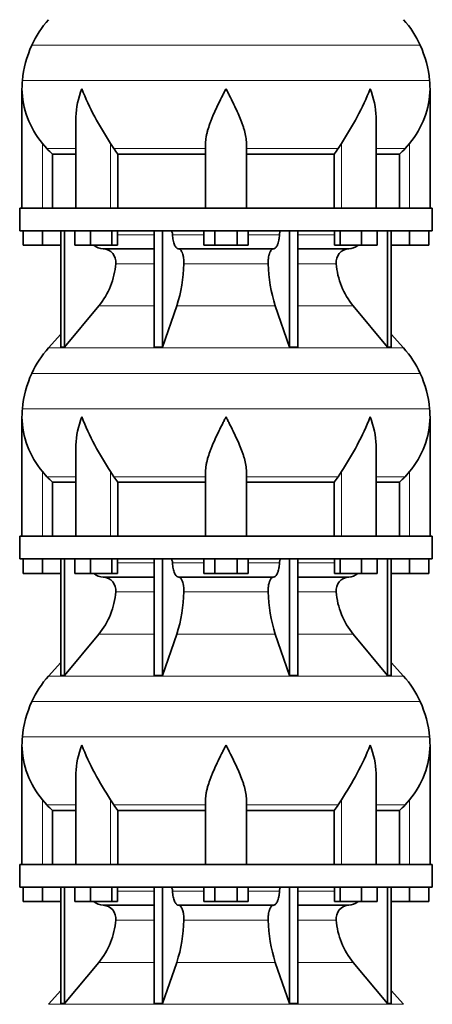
# Model space of a CAD drawing. Header units: millimetres. Extents: x -304 to -45, y -406 to 1007.
# Tile 22 of 27: x -101 to -64, y 535 to 622. Entities that reach past the tile are written whole.
import ezdxf

# ---------------------------------------------------------------- set-up
doc = ezdxf.new("R2010")
doc.units = ezdxf.units.MM
doc.layers.add('VSI134_DIFFUSORE', color=7, linetype='Continuous')

# ---------------------------------------------------------------- blocks, each defined once
blk = doc.blocks.new('SE3')
at = {"layer": 'VSI134_DIFFUSORE', "color": 4, "linetype": 'Continuous', "lineweight": 9}
for p, q in [((-65.547, 619.874), (-99.814, 619.874)), ((-100.646, 616.749), (-64.715, 616.749)), ((-98.88, 605.477), (-98.88, 611.196)), ((-92.863, 605.477), (-92.863, 611.196)), ((-72.498, 605.477), (-72.498, 611.196)), ((-66.48, 605.477), (-66.48, 611.196)), ((-95.935, 610.737), (-98.478, 610.737)), ((-84.48, 610.737), (-92.578, 610.737)), ((-80.88, 610.737), (-72.782, 610.737)), ((-69.425, 610.737), (-66.882, 610.737)), ((-92.239, 603.122), (-89.02, 603.122)), ((-87.395, 603.122), (-84.643, 603.122)), ((-80.717, 603.122), (-77.966, 603.122)), ((-76.341, 603.122), (-73.121, 603.122)), ((-89.02, 600.568), (-92.406, 600.568)), ((-78.958, 600.568), (-86.402, 600.568)), ((-72.955, 600.568), (-76.341, 600.568)), ((-93.909, 596.828), (-89.02, 596.828)), ((-87.025, 596.828), (-78.335, 596.828)), ((-76.341, 596.828), (-71.452, 596.828)), ((-98.34, 593.126), (-67.021, 593.126)), ((-65.547, 590.874), (-99.814, 590.874)), ((-100.646, 587.749), (-64.715, 587.749)), ((-98.88, 576.477), (-98.88, 582.196)), ((-92.863, 576.477), (-92.863, 582.196)), ((-72.498, 576.477), (-72.498, 582.196)), ((-66.48, 576.477), (-66.48, 582.196)), ((-95.935, 581.737), (-98.478, 581.737)), ((-84.48, 581.737), (-92.578, 581.737)), ((-80.88, 581.737), (-72.782, 581.737)), ((-69.425, 581.737), (-66.882, 581.737)), ((-92.239, 574.122), (-89.02, 574.122)), ((-87.395, 574.122), (-84.643, 574.122)), ((-80.717, 574.122), (-77.966, 574.122)), ((-76.341, 574.122), (-73.121, 574.122)), ((-89.02, 571.568), (-92.406, 571.568)), ((-78.958, 571.568), (-86.402, 571.568)), ((-72.955, 571.568), (-76.341, 571.568)), ((-93.909, 567.828), (-89.02, 567.828)), ((-87.025, 567.828), (-78.335, 567.828)), ((-76.341, 567.828), (-71.452, 567.828)), ((-98.34, 564.126), (-67.021, 564.126)), ((-65.547, 561.874), (-99.814, 561.874)), ((-100.646, 558.749), (-64.715, 558.749)), ((-98.88, 547.477), (-98.88, 553.196)), ((-95.935, 552.737), (-98.478, 552.737)), ((-92.863, 547.477), (-92.863, 553.196)), ((-84.48, 552.737), (-92.578, 552.737)), ((-80.88, 552.737), (-72.782, 552.737)), ((-72.498, 547.477), (-72.498, 553.196)), ((-69.425, 552.737), (-66.882, 552.737)), ((-66.48, 547.477), (-66.48, 553.196)), ((-92.239, 545.122), (-89.02, 545.122)), ((-87.395, 545.122), (-84.643, 545.122)), ((-80.717, 545.122), (-77.966, 545.122)), ((-76.341, 545.122), (-73.121, 545.122)), ((-89.02, 542.568), (-92.406, 542.568)), ((-78.958, 542.568), (-86.402, 542.568)), ((-72.955, 542.568), (-76.341, 542.568)), ((-93.909, 538.828), (-89.02, 538.828)), ((-87.025, 538.828), (-78.335, 538.828)), ((-76.341, 538.828), (-71.452, 538.828)), ((-98.34, 535.126), (-67.021, 535.126))]:
    blk.add_line(p, q, dxfattribs=at)
at = {"layer": 'VSI134_DIFFUSORE', "color": 7, "linetype": 'Continuous', "lineweight": 35}
for p, q in [((-100.68, 616.024), (-100.68, 605.477)), ((-64.68, 605.477), (-64.68, 616.024)), ((-95.935, 613.348), (-95.935, 605.477)), ((-69.425, 605.477), (-69.425, 613.348)), ((-98.478, 610.737), (-98.88, 611.196)), ((-92.578, 610.737), (-92.863, 611.196)), ((-84.48, 605.477), (-84.48, 611.196)), ((-80.88, 605.477), (-80.88, 611.196)), ((-72.498, 611.196), (-72.782, 610.737)), ((-66.48, 611.196), (-66.882, 610.737)), ((-97.975, 610.248), (-95.935, 610.248)), ((-97.975, 605.477), (-97.975, 610.248)), ((-92.222, 610.248), (-84.48, 610.248)), ((-92.222, 605.477), (-92.222, 610.248)), ((-80.88, 610.248), (-73.138, 610.248)), ((-73.138, 610.248), (-73.138, 605.477)), ((-69.425, 610.248), (-67.386, 610.248)), ((-67.386, 610.248), (-67.386, 605.477)), ((-64.48, 605.477), (-100.88, 605.477)), ((-100.88, 605.477), (-100.88, 603.477)), ((-64.48, 603.477), (-64.48, 605.477)), ((-100.88, 603.477), (-64.48, 603.477)), ((-100.58, 602.197), (-100.58, 603.477)), ((-100.58, 602.197), (-100.58, 603.477)), ((-98.88, 602.197), (-98.88, 603.477)), ((-97.246, 603.477), (-97.246, 593.186)), ((-96.94, 603.477), (-96.94, 593.186)), ((-96.031, 602.197), (-96.031, 603.477)), ((-94.643, 602.197), (-94.643, 603.477)), ((-92.747, 602.197), (-92.747, 603.477)), ((-92.239, 602.197), (-92.239, 603.477)), ((-89.02, 603.477), (-89.02, 593.186)), ((-88.281, 603.477), (-88.281, 593.186)), ((-84.643, 602.197), (-84.643, 603.477)), ((-83.662, 602.197), (-83.662, 603.477)), ((-81.699, 602.197), (-81.699, 603.477)), ((-80.717, 602.197), (-80.717, 603.477)), ((-77.08, 603.477), (-77.08, 593.186)), ((-76.341, 603.477), (-76.341, 593.186)), ((-73.121, 602.197), (-73.121, 603.477)), ((-72.613, 602.197), (-72.613, 603.477)), ((-70.717, 602.197), (-70.717, 603.477)), ((-69.329, 602.197), (-69.329, 603.477)), ((-68.421, 603.477), (-68.421, 593.186)), ((-68.115, 603.477), (-68.115, 593.186)), ((-66.48, 602.197), (-66.48, 603.477)), ((-64.78, 602.197), (-64.78, 603.477)), ((-98.88, 602.197), (-100.58, 602.197)), ((-97.246, 602.197), (-98.88, 602.197)), ((-94.643, 602.197), (-96.031, 602.197)), ((-92.747, 602.197), (-94.643, 602.197)), ((-92.239, 602.197), (-92.747, 602.197)), ((-83.662, 602.197), (-84.643, 602.197)), ((-81.699, 602.197), (-83.662, 602.197)), ((-80.717, 602.197), (-81.699, 602.197)), ((-72.613, 602.197), (-73.121, 602.197)), ((-70.717, 602.197), (-72.613, 602.197)), ((-69.329, 602.197), (-70.717, 602.197)), ((-66.48, 602.197), (-68.115, 602.197)), ((-64.78, 602.197), (-66.48, 602.197)), ((-93.515, 601.877), (-89.02, 601.877)), ((-86.862, 601.877), (-78.498, 601.877)), ((-76.341, 601.877), (-71.845, 601.877)), ((-96.94, 593.186), (-93.909, 596.828)), ((-88.281, 593.186), (-87.025, 596.828)), ((-78.335, 596.828), (-77.08, 593.186)), ((-71.452, 596.828), (-68.421, 593.186)), ((-97.246, 594.341), (-98.34, 593.126)), ((-67.021, 593.126), (-68.115, 594.341)), ((-97.246, 593.186), (-96.94, 593.186)), ((-89.02, 593.186), (-88.281, 593.186)), ((-77.08, 593.186), (-76.341, 593.186)), ((-68.421, 593.186), (-68.115, 593.186)), ((-100.68, 587.024), (-100.68, 576.477)), ((-64.68, 576.477), (-64.68, 587.024)), ((-95.935, 584.348), (-95.935, 576.477)), ((-69.425, 576.477), (-69.425, 584.348)), ((-98.478, 581.737), (-98.88, 582.196)), ((-92.578, 581.737), (-92.863, 582.196)), ((-84.48, 576.477), (-84.48, 582.196)), ((-80.88, 576.477), (-80.88, 582.196)), ((-72.498, 582.196), (-72.782, 581.737)), ((-66.48, 582.196), (-66.882, 581.737)), ((-97.975, 581.248), (-95.935, 581.248)), ((-97.975, 576.477), (-97.975, 581.248)), ((-92.222, 581.248), (-84.48, 581.248)), ((-92.222, 576.477), (-92.222, 581.248)), ((-80.88, 581.248), (-73.138, 581.248)), ((-73.138, 581.248), (-73.138, 576.477)), ((-69.425, 581.248), (-67.386, 581.248)), ((-67.386, 581.248), (-67.386, 576.477)), ((-64.48, 576.477), (-100.88, 576.477)), ((-100.88, 576.477), (-100.88, 574.477)), ((-64.48, 574.477), (-64.48, 576.477)), ((-100.88, 574.477), (-64.48, 574.477)), ((-100.58, 573.197), (-100.58, 574.477)), ((-100.58, 573.197), (-100.58, 574.477)), ((-98.88, 573.197), (-98.88, 574.477)), ((-97.246, 574.477), (-97.246, 564.186)), ((-96.94, 574.477), (-96.94, 564.186)), ((-96.031, 573.197), (-96.031, 574.477)), ((-94.643, 573.197), (-94.643, 574.477)), ((-92.747, 573.197), (-92.747, 574.477)), ((-92.239, 573.197), (-92.239, 574.477)), ((-89.02, 574.477), (-89.02, 564.186)), ((-88.281, 574.477), (-88.281, 564.186)), ((-84.643, 573.197), (-84.643, 574.477)), ((-83.662, 573.197), (-83.662, 574.477)), ((-81.699, 573.197), (-81.699, 574.477)), ((-80.717, 573.197), (-80.717, 574.477)), ((-77.08, 574.477), (-77.08, 564.186)), ((-76.341, 574.477), (-76.341, 564.186)), ((-73.121, 573.197), (-73.121, 574.477)), ((-72.613, 573.197), (-72.613, 574.477)), ((-70.717, 573.197), (-70.717, 574.477)), ((-69.329, 573.197), (-69.329, 574.477)), ((-68.421, 574.477), (-68.421, 564.186)), ((-68.115, 574.477), (-68.115, 564.186)), ((-66.48, 573.197), (-66.48, 574.477)), ((-64.78, 573.197), (-64.78, 574.477)), ((-98.88, 573.197), (-100.58, 573.197)), ((-97.246, 573.197), (-98.88, 573.197)), ((-94.643, 573.197), (-96.031, 573.197)), ((-92.747, 573.197), (-94.643, 573.197)), ((-93.515, 572.877), (-89.02, 572.877)), ((-92.239, 573.197), (-92.747, 573.197)), ((-86.862, 572.877), (-78.498, 572.877)), ((-83.662, 573.197), (-84.643, 573.197)), ((-81.699, 573.197), (-83.662, 573.197)), ((-80.717, 573.197), (-81.699, 573.197)), ((-76.341, 572.877), (-71.845, 572.877)), ((-72.613, 573.197), (-73.121, 573.197)), ((-70.717, 573.197), (-72.613, 573.197)), ((-69.329, 573.197), (-70.717, 573.197)), ((-66.48, 573.197), (-68.115, 573.197)), ((-64.78, 573.197), (-66.48, 573.197)), ((-96.94, 564.186), (-93.909, 567.828)), ((-88.281, 564.186), (-87.025, 567.828)), ((-78.335, 567.828), (-77.08, 564.186)), ((-71.452, 567.828), (-68.421, 564.186)), ((-97.246, 565.341), (-98.34, 564.126)), ((-67.021, 564.126), (-68.115, 565.341)), ((-97.246, 564.186), (-96.94, 564.186)), ((-89.02, 564.186), (-88.281, 564.186)), ((-77.08, 564.186), (-76.341, 564.186)), ((-68.421, 564.186), (-68.115, 564.186)), ((-100.68, 558.024), (-100.68, 547.477)), ((-64.68, 547.477), (-64.68, 558.024)), ((-95.935, 555.348), (-95.935, 547.477)), ((-69.425, 547.477), (-69.425, 555.348)), ((-98.478, 552.737), (-98.88, 553.196)), ((-92.578, 552.737), (-92.863, 553.196)), ((-84.48, 547.477), (-84.48, 553.196)), ((-80.88, 547.477), (-80.88, 553.196)), ((-72.498, 553.196), (-72.782, 552.737)), ((-66.48, 553.196), (-66.882, 552.737)), ((-97.975, 552.248), (-95.935, 552.248)), ((-97.975, 547.477), (-97.975, 552.248)), ((-92.222, 552.248), (-84.48, 552.248)), ((-92.222, 547.477), (-92.222, 552.248)), ((-80.88, 552.248), (-73.138, 552.248)), ((-73.138, 552.248), (-73.138, 547.477)), ((-69.425, 552.248), (-67.386, 552.248)), ((-67.386, 552.248), (-67.386, 547.477)), ((-64.48, 547.477), (-100.88, 547.477)), ((-100.88, 547.477), (-100.88, 545.477)), ((-64.48, 545.477), (-64.48, 547.477)), ((-100.88, 545.477), (-64.48, 545.477)), ((-100.58, 544.197), (-100.58, 545.477)), ((-100.58, 544.197), (-100.58, 545.477)), ((-98.88, 544.197), (-98.88, 545.477)), ((-97.246, 545.477), (-97.246, 535.186)), ((-96.94, 545.477), (-96.94, 535.186)), ((-96.031, 544.197), (-96.031, 545.477)), ((-94.643, 544.197), (-94.643, 545.477)), ((-92.747, 544.197), (-92.747, 545.477)), ((-92.239, 544.197), (-92.239, 545.477)), ((-89.02, 545.477), (-89.02, 535.186)), ((-88.281, 545.477), (-88.281, 535.186)), ((-84.643, 544.197), (-84.643, 545.477)), ((-83.662, 544.197), (-83.662, 545.477)), ((-81.699, 544.197), (-81.699, 545.477)), ((-80.717, 544.197), (-80.717, 545.477)), ((-77.08, 545.477), (-77.08, 535.186)), ((-76.341, 545.477), (-76.341, 535.186)), ((-73.121, 544.197), (-73.121, 545.477)), ((-72.613, 544.197), (-72.613, 545.477)), ((-70.717, 544.197), (-70.717, 545.477)), ((-69.329, 544.197), (-69.329, 545.477)), ((-68.421, 545.477), (-68.421, 535.186)), ((-68.115, 545.477), (-68.115, 535.186)), ((-66.48, 544.197), (-66.48, 545.477)), ((-64.78, 544.197), (-64.78, 545.477)), ((-98.88, 544.197), (-100.58, 544.197)), ((-97.246, 544.197), (-98.88, 544.197)), ((-94.643, 544.197), (-96.031, 544.197)), ((-92.747, 544.197), (-94.643, 544.197)), ((-93.515, 543.877), (-89.02, 543.877)), ((-92.239, 544.197), (-92.747, 544.197)), ((-86.862, 543.877), (-78.498, 543.877)), ((-83.662, 544.197), (-84.643, 544.197)), ((-81.699, 544.197), (-83.662, 544.197)), ((-80.717, 544.197), (-81.699, 544.197)), ((-76.341, 543.877), (-71.845, 543.877)), ((-72.613, 544.197), (-73.121, 544.197)), ((-70.717, 544.197), (-72.613, 544.197)), ((-69.329, 544.197), (-70.717, 544.197)), ((-66.48, 544.197), (-68.115, 544.197)), ((-64.78, 544.197), (-66.48, 544.197)), ((-96.94, 535.186), (-93.909, 538.828)), ((-88.281, 535.186), (-87.025, 538.828)), ((-78.335, 538.828), (-77.08, 535.186)), ((-71.452, 538.828), (-68.421, 535.186)), ((-97.246, 536.341), (-98.34, 535.126)), ((-67.021, 535.126), (-68.115, 536.341)), ((-97.246, 535.186), (-96.94, 535.186)), ((-89.02, 535.186), (-88.281, 535.186)), ((-77.08, 535.186), (-76.341, 535.186)), ((-68.421, 535.186), (-68.115, 535.186))]:
    blk.add_line(p, q, dxfattribs=at)
for centre, radius, start, end in [((-91.8, 616.237), 8.8, 138, 155.59119), ((-73.56, 616.237), 8.8, 24.40881, 42), ((-90.89, 615.824), 9.8, 155.59119, 174.58264), ((-74.471, 615.824), 9.8, 5.41736, 24.40881), ((-92.98, 616.022), 7.7, 174.58264, 180.00164), ((-92.95, 616.157), 7.732, 180.99578, 219.91063), ((-70.244, 626.211), 27.149, 202.04124, 213.57634), ((-95.117, 626.211), 27.149, 326.42366, 337.95878), ((-72.411, 616.157), 7.732, 320.08937, 359.00424), ((-72.38, 616.022), 7.7, 359.96709, 5.41736), ((-85.955, 615.181), 7.975, 213.85823, 218.20618), ((-79.405, 615.181), 7.975, 321.79382, 326.14177), ((-93.469, 603.212), 1.336, 230.28193, 268.00942), ((-71.893, 603.214), 1.337, 272.06066, 309.72198), ((-93.572, 600.704), 1.174, 353.32225, 87.21725), ((-71.793, 600.708), 1.171, 92.57724, 186.88325), ((-99.067, 601.073), 6.68, 320.54719, 355.65939), ((-99.394, 600.809), 12.994, 342.1602, 358.93539), ((-65.665, 600.859), 13.296, 181.25689, 197.64752), ((-66.273, 601.082), 6.702, 184.39964, 219.39378), ((-91.8, 587.237), 8.8, 138, 155.59119), ((-73.56, 587.237), 8.8, 24.40881, 42), ((-90.89, 586.824), 9.8, 155.59119, 174.58264), ((-74.471, 586.824), 9.8, 5.41736, 24.40881), ((-92.98, 587.022), 7.7, 174.58264, 180.00164), ((-72.38, 587.022), 7.7, 359.96709, 5.41736), ((-92.95, 587.157), 7.732, 180.99578, 219.91063), ((-70.244, 597.211), 27.149, 202.04124, 213.57634), ((-95.117, 597.211), 27.149, 326.42366, 337.95878), ((-72.411, 587.157), 7.732, 320.08937, 359.00424), ((-85.955, 586.181), 7.975, 213.85823, 218.20618), ((-79.405, 586.181), 7.975, 321.79382, 326.14177), ((-93.469, 574.212), 1.336, 230.28193, 268.00942), ((-93.572, 571.704), 1.174, 353.32225, 87.21725), ((-71.793, 571.708), 1.171, 92.57724, 186.88325), ((-71.893, 574.214), 1.337, 272.06066, 309.72198), ((-99.067, 572.073), 6.68, 320.54719, 355.65939), ((-99.394, 571.809), 12.994, 342.1602, 358.93539), ((-65.665, 571.859), 13.296, 181.25689, 197.64752), ((-66.273, 572.082), 6.702, 184.39964, 219.39378), ((-91.8, 558.237), 8.8, 138, 155.59119), ((-73.56, 558.237), 8.8, 24.40881, 42), ((-90.89, 557.824), 9.8, 155.59119, 174.58264), ((-74.471, 557.824), 9.8, 5.41736, 24.40881), ((-92.98, 558.022), 7.7, 174.58264, 180.00164), ((-72.38, 558.022), 7.7, 359.96709, 5.41736), ((-92.95, 558.157), 7.732, 180.99578, 219.91063), ((-70.244, 568.211), 27.149, 202.04124, 213.57634), ((-95.117, 568.211), 27.149, 326.42366, 337.95878), ((-72.411, 558.157), 7.732, 320.08937, 359.00424), ((-85.955, 557.181), 7.975, 213.85823, 218.20618), ((-79.405, 557.181), 7.975, 321.79382, 326.14177), ((-93.469, 545.212), 1.336, 230.28193, 268.00942), ((-93.572, 542.704), 1.174, 353.32225, 87.21725), ((-71.793, 542.708), 1.171, 92.57724, 186.88325), ((-71.893, 545.214), 1.337, 272.06066, 309.72198), ((-99.067, 543.073), 6.68, 320.54719, 355.65939), ((-99.394, 542.809), 12.994, 342.1602, 358.93539), ((-65.665, 542.859), 13.296, 181.25689, 197.64752), ((-66.273, 543.082), 6.702, 184.39964, 219.39378)]:
    blk.add_arc(centre, radius, start, end, dxfattribs=at)
for points, knots in [([(-95.935, 613.347), (-95.935, 613.412), (-95.934, 613.476), (-95.904, 614.35), (-95.707, 615.193), (-95.408, 616.022)], [0.4601729, 0.4601729, 0.4601729, 0.4601729, 0.5, 0.5, 1, 1, 1, 1]), ([(-84.48, 611.196), (-84.48, 611.38), (-84.462, 611.567), (-84.414, 611.856), (-84.395, 611.954), (-84.351, 612.149), (-84.326, 612.246), (-84.244, 612.542), (-84.179, 612.74), (-84.07, 613.041), (-84.032, 613.142), (-83.953, 613.346), (-83.911, 613.448), (-83.696, 613.961), (-83.505, 614.369), (-83.204, 614.985), (-83.102, 615.191), (-82.945, 615.502), (-82.892, 615.605), (-82.813, 615.761), (-82.773, 615.84), (-82.733, 615.918), (-82.707, 615.97), (-82.693, 615.997), (-82.68, 616.022)], [0, 0, 0, 0, 0.125, 0.125, 0.1875, 0.1875, 0.25, 0.25, 0.375, 0.375, 0.4375, 0.4375, 0.5, 0.5, 0.75, 0.75, 0.875, 0.875, 0.9375, 0.9375, 0.96875, 0.984375, 0.984375, 1, 1, 1, 1]), ([(-80.88, 611.196), (-80.88, 611.38), (-80.898, 611.566), (-80.961, 611.947), (-81.005, 612.141), (-81.088, 612.437), (-81.118, 612.537), (-81.182, 612.737), (-81.216, 612.837), (-81.324, 613.138), (-81.404, 613.339), (-81.573, 613.744), (-81.663, 613.948), (-81.852, 614.359), (-81.952, 614.567), (-82.154, 614.982), (-82.258, 615.189), (-82.415, 615.501), (-82.468, 615.605), (-82.547, 615.761), (-82.574, 615.814), (-82.627, 615.918), (-82.654, 615.97), (-82.68, 616.022)], [0, 0, 0, 0, 0.125, 0.125, 0.25, 0.25, 0.3125, 0.3125, 0.375, 0.375, 0.5, 0.5, 0.625, 0.625, 0.75, 0.75, 0.875, 0.875, 0.9375, 0.9375, 0.96875, 0.96875, 1, 1, 1, 1]), ([(-69.425, 613.347), (-69.425, 613.412), (-69.426, 613.476), (-69.456, 614.35), (-69.653, 615.193), (-69.952, 616.022)], [0.4601729, 0.4601729, 0.4601729, 0.4601729, 0.5, 0.5, 1, 1, 1, 1]), ([(-87.547, 603.477), (-87.538, 603.477), (-87.528, 603.475), (-87.51, 603.466), (-87.501, 603.46), (-87.475, 603.434), (-87.459, 603.408), (-87.431, 603.343), (-87.419, 603.304), (-87.402, 603.218), (-87.397, 603.171), (-87.395, 603.122)], [0, 0, 0, 0, 0.125, 0.125, 0.25, 0.25, 0.5, 0.5, 0.75, 0.75, 1, 1, 1, 1]), ([(-86.862, 601.877), (-86.895, 601.877), (-86.927, 601.885), (-86.975, 601.908), (-86.991, 601.918), (-87.023, 601.941), (-87.038, 601.954), (-87.083, 601.999), (-87.113, 602.037), (-87.169, 602.126), (-87.195, 602.177), (-87.243, 602.289), (-87.266, 602.352), (-87.306, 602.487), (-87.323, 602.559), (-87.353, 602.709), (-87.365, 602.789), (-87.384, 602.953), (-87.391, 603.036), (-87.395, 603.122)], [0, 0, 0, 0, 0.125, 0.125, 0.1875, 0.1875, 0.25, 0.25, 0.375, 0.375, 0.5, 0.5, 0.625, 0.625, 0.75, 0.75, 0.875, 0.875, 1, 1, 1, 1]), ([(-77.966, 603.122), (-77.969, 603.036), (-77.976, 602.953), (-77.99, 602.831), (-77.995, 602.791), (-78.008, 602.712), (-78.015, 602.673), (-78.037, 602.559), (-78.055, 602.488), (-78.084, 602.387), (-78.095, 602.355), (-78.117, 602.292), (-78.129, 602.262), (-78.166, 602.177), (-78.192, 602.126), (-78.247, 602.038), (-78.277, 602), (-78.338, 601.939), (-78.369, 601.916), (-78.433, 601.885), (-78.466, 601.877), (-78.498, 601.877)], [0, 0, 0, 0, 0.125, 0.125, 0.1875, 0.1875, 0.25, 0.25, 0.375, 0.375, 0.4375, 0.4375, 0.5, 0.5, 0.625, 0.625, 0.75, 0.75, 0.875, 0.875, 1, 1, 1, 1]), ([(-77.966, 603.122), (-77.964, 603.171), (-77.958, 603.217), (-77.945, 603.282), (-77.94, 603.303), (-77.929, 603.341), (-77.923, 603.359), (-77.909, 603.392), (-77.901, 603.406), (-77.885, 603.431), (-77.877, 603.442), (-77.859, 603.46), (-77.851, 603.466), (-77.832, 603.475), (-77.823, 603.477), (-77.814, 603.477)], [0, 0, 0, 0, 0.25, 0.25, 0.375, 0.375, 0.5, 0.5, 0.625, 0.625, 0.75, 0.75, 0.875, 0.875, 1, 1, 1, 1]), ([(-86.862, 601.877), (-86.846, 601.877), (-86.83, 601.875), (-86.798, 601.866), (-86.783, 601.86), (-86.736, 601.834), (-86.706, 601.809), (-86.647, 601.742), (-86.619, 601.7), (-86.581, 601.628), (-86.568, 601.602), (-86.544, 601.547), (-86.533, 601.517), (-86.501, 601.426), (-86.482, 601.359), (-86.457, 601.252), (-86.45, 601.214), (-86.436, 601.139), (-86.43, 601.1), (-86.415, 600.983), (-86.408, 600.901), (-86.4, 600.735), (-86.4, 600.651), (-86.402, 600.568)], [0, 0, 0, 0, 0.0625, 0.0625, 0.125, 0.125, 0.25, 0.25, 0.375, 0.375, 0.4375, 0.4375, 0.5, 0.5, 0.625, 0.625, 0.6875, 0.6875, 0.75, 0.75, 0.875, 0.875, 1, 1, 1, 1]), ([(-78.958, 600.568), (-78.961, 600.651), (-78.96, 600.734), (-78.955, 600.858), (-78.952, 600.899), (-78.945, 600.981), (-78.94, 601.021), (-78.925, 601.139), (-78.912, 601.215), (-78.887, 601.322), (-78.878, 601.357), (-78.859, 601.424), (-78.839, 601.488), (-78.816, 601.546), (-78.793, 601.602), (-78.78, 601.628), (-78.741, 601.701), (-78.713, 601.742), (-78.655, 601.809), (-78.624, 601.835), (-78.562, 601.869), (-78.53, 601.877), (-78.498, 601.877)], [0, 0, 0, 0, 0.125, 0.125, 0.1875, 0.1875, 0.25, 0.25, 0.375, 0.375, 0.4375, 0.4375, 0.5, 0.5625, 0.5625, 0.625, 0.625, 0.75, 0.75, 0.875, 0.875, 1, 1, 1, 1]), ([(-95.935, 584.347), (-95.935, 584.412), (-95.934, 584.476), (-95.904, 585.35), (-95.707, 586.193), (-95.408, 587.022)], [0.4601729, 0.4601729, 0.4601729, 0.4601729, 0.5, 0.5, 1, 1, 1, 1]), ([(-84.48, 582.196), (-84.48, 582.38), (-84.462, 582.567), (-84.414, 582.856), (-84.395, 582.954), (-84.351, 583.149), (-84.326, 583.246), (-84.244, 583.542), (-84.179, 583.74), (-84.07, 584.041), (-84.032, 584.142), (-83.953, 584.346), (-83.911, 584.448), (-83.696, 584.961), (-83.505, 585.369), (-83.204, 585.985), (-83.102, 586.191), (-82.945, 586.502), (-82.892, 586.605), (-82.813, 586.761), (-82.773, 586.84), (-82.733, 586.918), (-82.707, 586.97), (-82.693, 586.997), (-82.68, 587.022)], [0, 0, 0, 0, 0.125, 0.125, 0.1875, 0.1875, 0.25, 0.25, 0.375, 0.375, 0.4375, 0.4375, 0.5, 0.5, 0.75, 0.75, 0.875, 0.875, 0.9375, 0.9375, 0.96875, 0.984375, 0.984375, 1, 1, 1, 1]), ([(-80.88, 582.196), (-80.88, 582.38), (-80.898, 582.566), (-80.961, 582.947), (-81.005, 583.141), (-81.088, 583.437), (-81.118, 583.537), (-81.182, 583.737), (-81.216, 583.837), (-81.324, 584.138), (-81.404, 584.339), (-81.573, 584.744), (-81.663, 584.948), (-81.852, 585.359), (-81.952, 585.567), (-82.154, 585.982), (-82.258, 586.189), (-82.415, 586.501), (-82.468, 586.605), (-82.547, 586.761), (-82.574, 586.814), (-82.627, 586.918), (-82.654, 586.97), (-82.68, 587.022)], [0, 0, 0, 0, 0.125, 0.125, 0.25, 0.25, 0.3125, 0.3125, 0.375, 0.375, 0.5, 0.5, 0.625, 0.625, 0.75, 0.75, 0.875, 0.875, 0.9375, 0.9375, 0.96875, 0.96875, 1, 1, 1, 1]), ([(-69.425, 584.347), (-69.425, 584.412), (-69.426, 584.476), (-69.456, 585.35), (-69.653, 586.193), (-69.952, 587.022)], [0.4601729, 0.4601729, 0.4601729, 0.4601729, 0.5, 0.5, 1, 1, 1, 1]), ([(-87.547, 574.477), (-87.538, 574.477), (-87.528, 574.475), (-87.51, 574.466), (-87.501, 574.46), (-87.475, 574.434), (-87.459, 574.408), (-87.431, 574.343), (-87.419, 574.304), (-87.402, 574.218), (-87.397, 574.171), (-87.395, 574.122)], [0, 0, 0, 0, 0.125, 0.125, 0.25, 0.25, 0.5, 0.5, 0.75, 0.75, 1, 1, 1, 1]), ([(-77.966, 574.122), (-77.964, 574.171), (-77.958, 574.217), (-77.945, 574.282), (-77.94, 574.303), (-77.929, 574.341), (-77.923, 574.359), (-77.909, 574.392), (-77.901, 574.406), (-77.885, 574.431), (-77.877, 574.442), (-77.859, 574.46), (-77.851, 574.466), (-77.832, 574.475), (-77.823, 574.477), (-77.814, 574.477)], [0, 0, 0, 0, 0.25, 0.25, 0.375, 0.375, 0.5, 0.5, 0.625, 0.625, 0.75, 0.75, 0.875, 0.875, 1, 1, 1, 1]), ([(-86.862, 572.877), (-86.895, 572.877), (-86.927, 572.885), (-86.975, 572.908), (-86.991, 572.918), (-87.023, 572.941), (-87.038, 572.954), (-87.083, 572.999), (-87.113, 573.037), (-87.169, 573.126), (-87.195, 573.177), (-87.243, 573.289), (-87.266, 573.352), (-87.306, 573.487), (-87.323, 573.559), (-87.353, 573.709), (-87.365, 573.789), (-87.384, 573.953), (-87.391, 574.036), (-87.395, 574.122)], [0, 0, 0, 0, 0.125, 0.125, 0.1875, 0.1875, 0.25, 0.25, 0.375, 0.375, 0.5, 0.5, 0.625, 0.625, 0.75, 0.75, 0.875, 0.875, 1, 1, 1, 1]), ([(-77.966, 574.122), (-77.969, 574.036), (-77.976, 573.953), (-77.99, 573.831), (-77.995, 573.791), (-78.008, 573.712), (-78.015, 573.673), (-78.037, 573.559), (-78.055, 573.488), (-78.084, 573.387), (-78.095, 573.355), (-78.117, 573.292), (-78.129, 573.262), (-78.166, 573.177), (-78.192, 573.126), (-78.247, 573.038), (-78.277, 573), (-78.338, 572.939), (-78.369, 572.916), (-78.433, 572.885), (-78.466, 572.877), (-78.498, 572.877)], [0, 0, 0, 0, 0.125, 0.125, 0.1875, 0.1875, 0.25, 0.25, 0.375, 0.375, 0.4375, 0.4375, 0.5, 0.5, 0.625, 0.625, 0.75, 0.75, 0.875, 0.875, 1, 1, 1, 1]), ([(-86.862, 572.877), (-86.846, 572.877), (-86.83, 572.875), (-86.798, 572.866), (-86.783, 572.86), (-86.736, 572.834), (-86.706, 572.809), (-86.647, 572.742), (-86.619, 572.7), (-86.581, 572.628), (-86.568, 572.602), (-86.544, 572.547), (-86.533, 572.517), (-86.501, 572.426), (-86.482, 572.359), (-86.457, 572.252), (-86.45, 572.214), (-86.436, 572.139), (-86.43, 572.1), (-86.415, 571.983), (-86.408, 571.901), (-86.4, 571.735), (-86.4, 571.651), (-86.402, 571.568)], [0, 0, 0, 0, 0.0625, 0.0625, 0.125, 0.125, 0.25, 0.25, 0.375, 0.375, 0.4375, 0.4375, 0.5, 0.5, 0.625, 0.625, 0.6875, 0.6875, 0.75, 0.75, 0.875, 0.875, 1, 1, 1, 1]), ([(-78.958, 571.568), (-78.961, 571.651), (-78.96, 571.734), (-78.955, 571.858), (-78.952, 571.899), (-78.945, 571.981), (-78.94, 572.021), (-78.925, 572.139), (-78.912, 572.215), (-78.887, 572.322), (-78.878, 572.357), (-78.859, 572.424), (-78.839, 572.488), (-78.816, 572.546), (-78.793, 572.602), (-78.78, 572.628), (-78.741, 572.701), (-78.713, 572.742), (-78.655, 572.809), (-78.624, 572.835), (-78.562, 572.869), (-78.53, 572.877), (-78.498, 572.877)], [0, 0, 0, 0, 0.125, 0.125, 0.1875, 0.1875, 0.25, 0.25, 0.375, 0.375, 0.4375, 0.4375, 0.5, 0.5625, 0.5625, 0.625, 0.625, 0.75, 0.75, 0.875, 0.875, 1, 1, 1, 1]), ([(-95.935, 555.347), (-95.935, 555.412), (-95.934, 555.476), (-95.904, 556.35), (-95.707, 557.193), (-95.408, 558.022)], [0.4601729, 0.4601729, 0.4601729, 0.4601729, 0.5, 0.5, 1, 1, 1, 1]), ([(-84.48, 553.196), (-84.48, 553.38), (-84.462, 553.567), (-84.414, 553.856), (-84.395, 553.954), (-84.351, 554.149), (-84.326, 554.246), (-84.244, 554.542), (-84.179, 554.74), (-84.07, 555.041), (-84.032, 555.142), (-83.953, 555.346), (-83.911, 555.448), (-83.696, 555.961), (-83.505, 556.369), (-83.204, 556.985), (-83.102, 557.191), (-82.945, 557.502), (-82.892, 557.605), (-82.813, 557.761), (-82.773, 557.84), (-82.733, 557.918), (-82.707, 557.97), (-82.693, 557.997), (-82.68, 558.022)], [0, 0, 0, 0, 0.125, 0.125, 0.1875, 0.1875, 0.25, 0.25, 0.375, 0.375, 0.4375, 0.4375, 0.5, 0.5, 0.75, 0.75, 0.875, 0.875, 0.9375, 0.9375, 0.96875, 0.984375, 0.984375, 1, 1, 1, 1]), ([(-80.88, 553.196), (-80.88, 553.38), (-80.898, 553.566), (-80.961, 553.947), (-81.005, 554.141), (-81.088, 554.437), (-81.118, 554.537), (-81.182, 554.737), (-81.216, 554.837), (-81.324, 555.138), (-81.404, 555.339), (-81.573, 555.744), (-81.663, 555.948), (-81.852, 556.359), (-81.952, 556.567), (-82.154, 556.982), (-82.258, 557.189), (-82.415, 557.501), (-82.468, 557.605), (-82.547, 557.761), (-82.574, 557.814), (-82.627, 557.918), (-82.654, 557.97), (-82.68, 558.022)], [0, 0, 0, 0, 0.125, 0.125, 0.25, 0.25, 0.3125, 0.3125, 0.375, 0.375, 0.5, 0.5, 0.625, 0.625, 0.75, 0.75, 0.875, 0.875, 0.9375, 0.9375, 0.96875, 0.96875, 1, 1, 1, 1]), ([(-69.425, 555.347), (-69.425, 555.412), (-69.426, 555.476), (-69.456, 556.35), (-69.653, 557.193), (-69.952, 558.022)], [0.4601729, 0.4601729, 0.4601729, 0.4601729, 0.5, 0.5, 1, 1, 1, 1]), ([(-87.547, 545.477), (-87.538, 545.477), (-87.528, 545.475), (-87.51, 545.466), (-87.501, 545.46), (-87.475, 545.434), (-87.459, 545.408), (-87.431, 545.343), (-87.419, 545.304), (-87.402, 545.218), (-87.397, 545.171), (-87.395, 545.122)], [0, 0, 0, 0, 0.125, 0.125, 0.25, 0.25, 0.5, 0.5, 0.75, 0.75, 1, 1, 1, 1]), ([(-86.862, 543.877), (-86.895, 543.877), (-86.927, 543.885), (-86.975, 543.908), (-86.991, 543.918), (-87.023, 543.941), (-87.038, 543.954), (-87.083, 543.999), (-87.113, 544.037), (-87.169, 544.126), (-87.195, 544.177), (-87.243, 544.289), (-87.266, 544.352), (-87.306, 544.487), (-87.323, 544.559), (-87.353, 544.709), (-87.365, 544.789), (-87.384, 544.953), (-87.391, 545.036), (-87.395, 545.122)], [0, 0, 0, 0, 0.125, 0.125, 0.1875, 0.1875, 0.25, 0.25, 0.375, 0.375, 0.5, 0.5, 0.625, 0.625, 0.75, 0.75, 0.875, 0.875, 1, 1, 1, 1]), ([(-77.966, 545.122), (-77.969, 545.036), (-77.976, 544.953), (-77.99, 544.831), (-77.995, 544.791), (-78.008, 544.712), (-78.015, 544.673), (-78.037, 544.559), (-78.055, 544.488), (-78.084, 544.387), (-78.095, 544.355), (-78.117, 544.292), (-78.129, 544.262), (-78.166, 544.177), (-78.192, 544.126), (-78.247, 544.038), (-78.277, 544), (-78.338, 543.939), (-78.369, 543.916), (-78.433, 543.885), (-78.466, 543.877), (-78.498, 543.877)], [0, 0, 0, 0, 0.125, 0.125, 0.1875, 0.1875, 0.25, 0.25, 0.375, 0.375, 0.4375, 0.4375, 0.5, 0.5, 0.625, 0.625, 0.75, 0.75, 0.875, 0.875, 1, 1, 1, 1]), ([(-77.966, 545.122), (-77.964, 545.171), (-77.958, 545.217), (-77.945, 545.282), (-77.94, 545.303), (-77.929, 545.341), (-77.923, 545.359), (-77.909, 545.392), (-77.901, 545.406), (-77.885, 545.431), (-77.877, 545.442), (-77.859, 545.46), (-77.851, 545.466), (-77.832, 545.475), (-77.823, 545.477), (-77.814, 545.477)], [0, 0, 0, 0, 0.25, 0.25, 0.375, 0.375, 0.5, 0.5, 0.625, 0.625, 0.75, 0.75, 0.875, 0.875, 1, 1, 1, 1]), ([(-86.862, 543.877), (-86.846, 543.877), (-86.83, 543.875), (-86.798, 543.866), (-86.783, 543.86), (-86.736, 543.834), (-86.706, 543.809), (-86.647, 543.742), (-86.619, 543.7), (-86.581, 543.628), (-86.568, 543.602), (-86.544, 543.547), (-86.533, 543.517), (-86.501, 543.426), (-86.482, 543.359), (-86.457, 543.252), (-86.45, 543.214), (-86.436, 543.139), (-86.43, 543.1), (-86.415, 542.983), (-86.408, 542.901), (-86.4, 542.735), (-86.4, 542.651), (-86.402, 542.568)], [0, 0, 0, 0, 0.0625, 0.0625, 0.125, 0.125, 0.25, 0.25, 0.375, 0.375, 0.4375, 0.4375, 0.5, 0.5, 0.625, 0.625, 0.6875, 0.6875, 0.75, 0.75, 0.875, 0.875, 1, 1, 1, 1]), ([(-78.958, 542.568), (-78.961, 542.651), (-78.96, 542.734), (-78.955, 542.858), (-78.952, 542.899), (-78.945, 542.981), (-78.94, 543.021), (-78.925, 543.139), (-78.912, 543.215), (-78.887, 543.322), (-78.878, 543.357), (-78.859, 543.424), (-78.839, 543.488), (-78.816, 543.546), (-78.793, 543.602), (-78.78, 543.628), (-78.741, 543.701), (-78.713, 543.742), (-78.655, 543.809), (-78.624, 543.835), (-78.562, 543.869), (-78.53, 543.877), (-78.498, 543.877)], [0, 0, 0, 0, 0.125, 0.125, 0.1875, 0.1875, 0.25, 0.25, 0.375, 0.375, 0.4375, 0.4375, 0.5, 0.5625, 0.5625, 0.625, 0.625, 0.75, 0.75, 0.875, 0.875, 1, 1, 1, 1])]:
    blk.add_open_spline(points, degree=3, knots=knots, dxfattribs=at)
for points in [[(-97.975, 610.248), (-98.149, 610.405), (-98.317, 610.568), (-98.478, 610.737)], [(-66.882, 610.737), (-67.044, 610.568), (-67.212, 610.405), (-67.386, 610.248)], [(-97.975, 581.248), (-98.149, 581.405), (-98.317, 581.568), (-98.478, 581.737)], [(-66.882, 581.737), (-67.044, 581.568), (-67.212, 581.405), (-67.386, 581.248)], [(-97.975, 552.248), (-98.149, 552.405), (-98.317, 552.568), (-98.478, 552.737)], [(-66.882, 552.737), (-67.044, 552.568), (-67.212, 552.405), (-67.386, 552.248)]]:
    blk.add_open_spline(points, degree=3, dxfattribs=at)

msp = doc.modelspace()

# ---------------------------------------------------------------- block references
msp.add_blockref('SE3', (0, 0))

doc.saveas('drawing.dxf')
